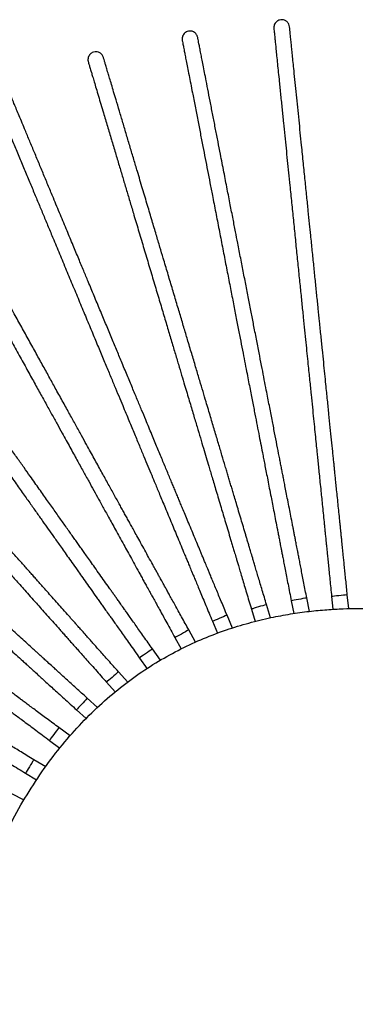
# Model space of a CAD drawing. Header units: millimetres. Extents: x 167 to 2222, y 44 to 1779.
# Tile 4 of 256: x 514 to 684, y 326 to 824. Entities that reach past the tile are written whole.
import ezdxf

# ---------------------------------------------------------------- set-up
doc = ezdxf.new("R2010")
doc.units = ezdxf.units.MM

msp = doc.modelspace()

# ---------------------------------------------------------------- linework, layer by layer
at = {"color": 7, "linetype": 'Continuous', "lineweight": 25}
for p, q in [((651.734, 529.61), (652.982, 523.207)), ((660.918, 524.308), (659.587, 531.14)), ((672.196, 531.831), (672.858, 525.337)), ((680.862, 525.698), (680.155, 532.642)), ((631.528, 525.471), (633.405, 519.184)), ((641.191, 521.069), (639.193, 527.759)), ((611.8, 519.3), (614.336, 513.217)), ((621.902, 515.86), (619.184, 522.378)), ((603.253, 508.694), (599.819, 514.906)), ((592.817, 511.036), (595.96, 505.349)), ((585.454, 499.601), (581.384, 505.339)), ((574.859, 500.711), (578.687, 495.313)), ((568.876, 488.458), (564.143, 493.774)), ((558.168, 488.455), (562.486, 483.605)), ((553.522, 475.666), (548.306, 480.406)), ((542.926, 474.485), (547.828, 470.03)), ((539.666, 461.268), (533.993, 465.478)), ((529.226, 459.054), (534.517, 455.127)), ((527.302, 445.573), (521.252, 449.26)), ((517.089, 442.429), (522.663, 439.032)), ((516.329, 428.864), (510.058, 432.007))]:
    msp.add_line(p, q, dxfattribs=at)
at = {"color": 8, "linetype": 'Continuous', "lineweight": 25, "flags": 128}
for points in [[(659.587, 531.14), (659.543, 531.131), (659.198, 531.064), (658.538, 530.935), (657.623, 530.757), (656.534, 530.545), (655.367, 530.317), (654.226, 530.095), (653.212, 529.898), (652.416, 529.743), (651.909, 529.644), (651.734, 529.61)], [(680.155, 532.642), (680.11, 532.637), (679.761, 532.602), (679.093, 532.534), (678.165, 532.439), (677.061, 532.327), (675.878, 532.206), (674.722, 532.088), (673.694, 531.984), (672.887, 531.901), (672.373, 531.849), (672.196, 531.831)], [(639.193, 527.759), (639.15, 527.747), (638.814, 527.646), (638.17, 527.454), (637.277, 527.187), (636.213, 526.87), (635.074, 526.53), (633.96, 526.197), (632.971, 525.902), (632.194, 525.67), (631.698, 525.522), (631.528, 525.471)], [(619.184, 522.378), (619.143, 522.361), (618.819, 522.226), (618.199, 521.967), (617.338, 521.609), (616.314, 521.182), (615.217, 520.724), (614.144, 520.277), (613.191, 519.88), (612.442, 519.568), (611.964, 519.368), (611.8, 519.3)], [(599.819, 514.906), (599.78, 514.884), (599.472, 514.714), (598.884, 514.389), (598.068, 513.939), (597.097, 513.402), (596.056, 512.826), (595.039, 512.264), (594.135, 511.764), (593.425, 511.372), (592.973, 511.122), (592.817, 511.036)], [(581.384, 505.339), (581.347, 505.313), (581.061, 505.11), (580.513, 504.721), (579.753, 504.182), (578.847, 503.54), (577.878, 502.852), (576.929, 502.179), (576.087, 501.582), (575.426, 501.113), (575.004, 500.813), (574.859, 500.711)], [(564.143, 493.774), (564.109, 493.745), (563.847, 493.511), (563.345, 493.064), (562.649, 492.445), (561.82, 491.707), (560.932, 490.916), (560.064, 490.143), (559.293, 489.456), (558.687, 488.917), (558.3, 488.573), (558.168, 488.455)], [(548.306, 480.406), (548.275, 480.373), (548.039, 480.112), (547.587, 479.615), (546.961, 478.925), (546.214, 478.104), (545.415, 477.224), (544.633, 476.364), (543.939, 475.599), (543.393, 474.999), (543.045, 474.616), (542.926, 474.485)], [(533.993, 465.478), (533.967, 465.442), (533.757, 465.16), (533.357, 464.62), (532.801, 463.872), (532.14, 462.981), (531.431, 462.026), (530.738, 461.092), (530.123, 460.263), (529.64, 459.612), (529.331, 459.196), (529.226, 459.054)], [(521.252, 449.26), (521.229, 449.222), (521.046, 448.922), (520.696, 448.348), (520.211, 447.552), (519.633, 446.605), (519.015, 445.589), (518.41, 444.597), (517.872, 443.715), (517.45, 443.022), (517.181, 442.581), (517.089, 442.429)]]:
    msp.add_lwpolyline(points, dxfattribs=at)
at = {"color": 7, "linetype": 'Continuous', "lineweight": 25}
for points, knots in [([(650.883, 820.021), (650.787, 820.5), (650.602, 821.43), (649.636, 822.669), (648.452, 823.384), (647.135, 823.687), (645.977, 823.574), (644.957, 823.159), (644.175, 822.604), (643.531, 821.85), (643.1, 820.973), (642.887, 820.063), (642.912, 819.49), (642.924, 819.21)], [0, 0, 0, 0, 0.1346837, 0.261324, 0.3677476, 0.4493254, 0.5575256, 0.6252157, 0.6991798, 0.7764191, 0.8537969, 0.9287905, 1, 1, 1, 1]), ([(604.348, 814.675), (604.209, 815.144), (603.939, 816.053), (602.866, 817.199), (601.621, 817.804), (600.282, 817.986), (599.139, 817.768), (598.161, 817.262), (597.433, 816.638), (596.86, 815.829), (596.51, 814.917), (596.381, 813.991), (596.458, 813.422), (596.495, 813.145)], [0, 0, 0, 0, 0.1346841, 0.2613259, 0.3677487, 0.4493258, 0.5575258, 0.6252153, 0.6991799, 0.7764191, 0.8537949, 0.92879, 1, 1, 1, 1]), ([(642.928, 819.172), (642.93, 819.152), (642.935, 819.107), (643.027, 818.203), (643.201, 816.493), (643.43, 814.248), (643.694, 811.649), (643.976, 808.881), (644.323, 805.473), (644.732, 801.456), (645.177, 797.095), (645.711, 791.853), (646.338, 785.692), (647.056, 778.645), (647.76, 771.731), (648.437, 765.092), (649.085, 758.721), (649.722, 752.476), (650.363, 746.179), (651.09, 739.036), (651.905, 731.042), (652.802, 722.236), (653.7, 713.416), (654.591, 704.67), (655.46, 696.134), (656.293, 687.964), (657.076, 680.268), (657.804, 673.121), (658.48, 666.49), (659.107, 660.333), (659.687, 654.637), (660.351, 648.121), (661.063, 641.129), (661.792, 633.97), (662.443, 627.581), (663.038, 621.74), (663.584, 616.38), (664.086, 611.449), (664.497, 607.418), (664.847, 603.98), (665.162, 600.89), (665.511, 597.462), (665.895, 593.692), (666.316, 589.556), (666.737, 585.425), (667.159, 581.286), (667.574, 577.203), (668.017, 572.857), (668.397, 569.125), (668.707, 566.083), (668.944, 563.755), (669.18, 561.441), (669.428, 559.006), (669.692, 556.419), (669.932, 554.055), (670.221, 551.218), (670.554, 547.956), (670.925, 544.314), (671.329, 540.342), (671.756, 536.147), (672.048, 533.283), (672.196, 531.831)], [0, 0, 0, 0, 0.0222623, 0.0480419, 0.0726367, 0.0961059, 0.1110709, 0.125415, 0.139172, 0.1524199, 0.1651472, 0.1773102, 0.1945247, 0.210543, 0.2253601, 0.2389677, 0.2513606, 0.2632178, 0.2751423, 0.2871294, 0.3031964, 0.3193486, 0.3355704, 0.3518405, 0.368191, 0.3846724, 0.4012146, 0.4177103, 0.4341693, 0.450583, 0.4669518, 0.4832599, 0.5111161, 0.5388969, 0.5661129, 0.5924718, 0.6179687, 0.6426327, 0.6664846, 0.6812628, 0.6984079, 0.7179263, 0.7398088, 0.7640323, 0.7905572, 0.8119277, 0.8345741, 0.8585744, 0.8840389, 0.8973651, 0.9111166, 0.925256, 0.9395464, 0.9467353, 0.9540199, 0.9614772, 0.9690417, 0.9766304, 0.9842424, 0.9920064, 1, 1, 1, 1]), ([(680.155, 532.642), (680.026, 533.911), (679.771, 536.414), (679.396, 540.09), (679.038, 543.602), (678.703, 546.893), (678.396, 549.911), (678.119, 552.631), (677.876, 555.018), (677.604, 557.687), (677.341, 560.264), (677.106, 562.572), (676.909, 564.508), (676.713, 566.432), (676.519, 568.34), (676.247, 571.01), (675.902, 574.398), (675.47, 578.634), (675.053, 582.729), (674.662, 586.573), (674.327, 589.855), (674.04, 592.678), (673.784, 595.19), (673.534, 597.638), (673.282, 600.121), (673.023, 602.656), (672.656, 606.258), (672.168, 611.056), (671.534, 617.276), (670.853, 623.966), (670.122, 631.142), (669.425, 637.985), (668.767, 644.445), (668.177, 650.236), (667.532, 656.564), (666.832, 663.44), (666.119, 670.435), (665.409, 677.411), (664.707, 684.303), (663.97, 691.54), (663.206, 699.042), (662.423, 706.728), (661.696, 713.866), (661.01, 720.596), (660.34, 727.178), (659.595, 734.494), (658.775, 742.541), (657.89, 751.232), (657.066, 759.314), (656.323, 766.613), (655.669, 773.035), (655.013, 779.473), (654.364, 785.841), (653.732, 792.046), (653.181, 797.456), (652.71, 802.085), (652.319, 805.92), (651.986, 809.196), (651.681, 812.19), (651.421, 814.735), (651.208, 816.831), (651.047, 818.408), (650.943, 819.435), (650.888, 819.97), (650.886, 819.988), (650.885, 819.996)], [0, 0, 0, 0, 0.0069849, 0.0137778, 0.0204196, 0.0269966, 0.0335587, 0.0400699, 0.0464712, 0.0527261, 0.0647977, 0.0767444, 0.0884998, 0.0999151, 0.110966, 0.121667, 0.1455738, 0.1677312, 0.1919504, 0.2139042, 0.2335867, 0.2492162, 0.2634184, 0.2775845, 0.2918201, 0.3061195, 0.3204789, 0.3514592, 0.3827529, 0.4143653, 0.4462035, 0.4781849, 0.497593, 0.5170216, 0.5365047, 0.555902, 0.5749519, 0.5905605, 0.60592, 0.6210548, 0.6359365, 0.650554, 0.6649533, 0.6757595, 0.6877478, 0.7011821, 0.7160587, 0.7323668, 0.7500903, 0.7626878, 0.7759054, 0.7897399, 0.8041863, 0.8192411, 0.8349282, 0.8471312, 0.8596703, 0.8725295, 0.8857716, 0.9040786, 0.9230399, 0.9425606, 0.9626742, 0.983406, 1, 1, 1, 1]), ([(596.503, 813.108), (596.506, 813.087), (596.515, 813.044), (596.689, 812.152), (597.018, 810.464), (597.449, 808.249), (597.949, 805.685), (598.481, 802.954), (599.136, 799.591), (599.908, 795.629), (600.746, 791.326), (601.754, 786.154), (602.938, 780.075), (604.293, 773.122), (605.621, 766.301), (606.898, 759.75), (608.122, 753.465), (609.323, 747.304), (610.533, 741.09), (611.906, 734.043), (613.442, 726.157), (615.135, 717.468), (616.831, 708.765), (618.512, 700.137), (620.152, 691.715), (621.723, 683.654), (623.202, 676.062), (624.576, 669.01), (625.851, 662.467), (627.034, 656.393), (628.129, 650.773), (629.381, 644.344), (630.725, 637.446), (632.101, 630.383), (633.329, 624.079), (634.452, 618.316), (635.482, 613.028), (636.43, 608.163), (637.205, 604.186), (637.866, 600.794), (638.46, 597.745), (639.119, 594.363), (639.843, 590.643), (640.639, 586.562), (641.432, 582.487), (642.228, 578.403), (643.013, 574.375), (643.848, 570.087), (644.566, 566.405), (645.15, 563.403), (645.598, 561.107), (646.043, 558.824), (646.511, 556.422), (647.008, 553.869), (647.462, 551.536), (648.008, 548.738), (648.635, 545.519), (649.335, 541.926), (650.098, 538.007), (650.905, 533.868), (651.455, 531.043), (651.734, 529.61)], [0, 0, 0, 0, 0.0222623, 0.0480419, 0.0726367, 0.0961059, 0.1110709, 0.125415, 0.1391719, 0.1524199, 0.1651473, 0.1773102, 0.1945247, 0.210543, 0.2253601, 0.2389677, 0.2513606, 0.2632178, 0.2751423, 0.2871293, 0.3031964, 0.3193486, 0.3355704, 0.3518405, 0.368191, 0.3846724, 0.4012146, 0.4177103, 0.4341693, 0.450583, 0.4669518, 0.4832599, 0.5111161, 0.5388969, 0.5661129, 0.5924718, 0.6179687, 0.6426327, 0.6664846, 0.6812628, 0.6984079, 0.7179263, 0.7398088, 0.7640323, 0.7905572, 0.8119277, 0.8345741, 0.8585743, 0.8840389, 0.8973651, 0.9111166, 0.925256, 0.9395464, 0.9467353, 0.9540199, 0.9614771, 0.9690417, 0.9766304, 0.9842424, 0.9920064, 1, 1, 1, 1]), ([(659.587, 531.14), (659.343, 532.392), (658.862, 534.861), (658.155, 538.488), (657.48, 541.953), (656.847, 545.2), (656.267, 548.178), (655.744, 550.862), (655.285, 553.217), (654.772, 555.85), (654.277, 558.392), (653.833, 560.669), (653.461, 562.58), (653.091, 564.478), (652.725, 566.361), (652.212, 568.995), (651.56, 572.338), (650.746, 576.517), (649.959, 580.557), (649.22, 584.349), (648.589, 587.587), (648.047, 590.373), (647.564, 592.851), (647.093, 595.267), (646.616, 597.716), (646.129, 600.218), (645.436, 603.771), (644.514, 608.505), (643.319, 614.641), (642.033, 621.242), (640.653, 628.323), (639.338, 635.074), (638.096, 641.448), (636.983, 647.161), (635.767, 653.405), (634.445, 660.188), (633.1, 667.09), (631.759, 673.973), (630.435, 680.772), (629.044, 687.912), (627.602, 695.314), (626.124, 702.897), (624.752, 709.94), (623.459, 716.58), (622.193, 723.074), (620.787, 730.292), (619.24, 738.231), (617.57, 746.807), (616.016, 754.78), (614.613, 761.981), (613.379, 768.318), (612.142, 774.669), (610.918, 780.952), (609.725, 787.074), (608.685, 792.411), (607.795, 796.979), (607.058, 800.762), (606.428, 803.995), (605.853, 806.949), (605.364, 809.46), (604.961, 811.527), (604.658, 813.084), (604.46, 814.097), (604.357, 814.624), (604.354, 814.642), (604.352, 814.65)], [0, 0, 0, 0, 0.0069849, 0.0137778, 0.0204196, 0.0269966, 0.0335587, 0.0400699, 0.0464712, 0.0527261, 0.0647976, 0.0767444, 0.0884998, 0.0999151, 0.110966, 0.121667, 0.1455738, 0.1677312, 0.1919504, 0.2139042, 0.2335867, 0.2492162, 0.2634184, 0.2775845, 0.2918201, 0.3061195, 0.3204788, 0.3514592, 0.3827529, 0.4143652, 0.4462035, 0.4781848, 0.497593, 0.5170216, 0.5365048, 0.555902, 0.5749519, 0.5905605, 0.6059199, 0.6210548, 0.6359365, 0.6505539, 0.6649533, 0.6757595, 0.6877477, 0.7011821, 0.7160587, 0.7323668, 0.7500903, 0.7626878, 0.7759054, 0.7897399, 0.8041863, 0.8192411, 0.8349282, 0.8471312, 0.8596703, 0.8725295, 0.8857716, 0.9040786, 0.9230399, 0.9425606, 0.9626742, 0.983406, 1, 1, 1, 1]), ([(556.552, 804.552), (556.368, 805.005), (556.012, 805.883), (554.831, 806.919), (553.534, 807.4), (552.183, 807.45), (551.067, 807.122), (550.143, 806.523), (549.479, 805.831), (548.988, 804.97), (548.729, 804.028), (548.691, 803.094), (548.822, 802.535), (548.887, 802.263)], [0, 0, 0, 0, 0.1346835, 0.2613249, 0.3677487, 0.449326, 0.5575253, 0.6252159, 0.6991798, 0.776419, 0.8537961, 0.9287901, 1, 1, 1, 1]), ([(548.898, 802.227), (548.904, 802.207), (548.916, 802.164), (549.176, 801.293), (549.668, 799.646), (550.314, 797.483), (551.061, 794.981), (551.857, 792.314), (552.837, 789.032), (553.992, 785.164), (555.246, 780.963), (556.754, 775.914), (558.526, 769.979), (560.552, 763.192), (562.54, 756.533), (564.449, 750.138), (566.281, 744.003), (568.077, 737.988), (569.888, 731.922), (571.942, 725.043), (574.241, 717.343), (576.773, 708.861), (579.31, 700.366), (581.825, 691.942), (584.279, 683.721), (586.629, 675.852), (588.842, 668.44), (590.897, 661.556), (592.804, 655.169), (594.575, 649.239), (596.213, 643.752), (598.087, 637.476), (600.097, 630.742), (602.156, 623.847), (603.993, 617.693), (605.673, 612.068), (607.214, 606.905), (608.632, 602.156), (609.791, 598.273), (610.78, 594.962), (611.669, 591.985), (612.654, 588.684), (613.738, 585.053), (614.928, 581.069), (616.116, 577.09), (617.306, 573.104), (618.48, 569.171), (619.73, 564.986), (620.803, 561.391), (621.678, 558.461), (622.347, 556.219), (623.013, 553.99), (623.713, 551.645), (624.457, 549.153), (625.137, 546.876), (625.952, 544.144), (626.891, 541.002), (627.938, 537.494), (629.08, 533.668), (630.287, 529.627), (631.11, 526.87), (631.528, 525.471)], [0, 0, 0, 0, 0.0222623, 0.0480419, 0.0726367, 0.0961059, 0.1110709, 0.125415, 0.1391719, 0.1524199, 0.1651472, 0.1773102, 0.1945247, 0.210543, 0.2253602, 0.2389676, 0.2513606, 0.2632178, 0.2751423, 0.2871293, 0.3031964, 0.3193486, 0.3355704, 0.3518405, 0.368191, 0.3846724, 0.4012147, 0.4177103, 0.4341694, 0.450583, 0.4669518, 0.4832599, 0.5111161, 0.5388969, 0.5661129, 0.5924718, 0.6179687, 0.6426327, 0.6664846, 0.6812628, 0.6984079, 0.7179263, 0.7398088, 0.7640323, 0.7905572, 0.8119277, 0.8345741, 0.8585743, 0.8840389, 0.8973651, 0.9111166, 0.925256, 0.9395465, 0.9467353, 0.9540199, 0.9614772, 0.9690417, 0.9766304, 0.9842424, 0.9920064, 1, 1, 1, 1]), ([(639.193, 527.759), (638.828, 528.982), (638.109, 531.392), (637.051, 534.933), (636.041, 538.316), (635.095, 541.485), (634.227, 544.393), (633.445, 547.012), (632.758, 549.312), (631.991, 551.882), (631.25, 554.364), (630.586, 556.587), (630.03, 558.452), (629.476, 560.305), (628.927, 562.143), (628.16, 564.714), (627.185, 567.978), (625.967, 572.058), (624.79, 576.002), (623.684, 579.704), (622.741, 582.865), (621.929, 585.584), (621.206, 588.003), (620.502, 590.362), (619.788, 592.753), (619.059, 595.195), (618.024, 598.663), (616.644, 603.285), (614.855, 609.275), (612.931, 615.719), (610.868, 622.631), (608.9, 629.222), (607.042, 635.444), (605.377, 641.021), (603.557, 647.117), (601.58, 653.739), (599.568, 660.477), (597.562, 667.196), (595.58, 673.833), (593.499, 680.804), (591.342, 688.03), (589.132, 695.432), (587.079, 702.308), (585.144, 708.79), (583.251, 715.129), (581.147, 722.176), (578.833, 729.926), (576.334, 738.298), (574.01, 746.081), (571.911, 753.111), (570.064, 759.297), (568.213, 765.497), (566.381, 771.631), (564.597, 777.608), (563.041, 782.818), (561.71, 787.276), (560.607, 790.97), (559.665, 794.126), (558.804, 797.009), (558.072, 799.461), (557.47, 801.479), (557.016, 802.998), (556.721, 803.988), (556.567, 804.502), (556.562, 804.52), (556.56, 804.528)], [0, 0, 0, 0, 0.0069849, 0.0137778, 0.0204196, 0.0269967, 0.0335588, 0.0400699, 0.0464712, 0.0527261, 0.0647977, 0.0767444, 0.0884998, 0.0999151, 0.1109661, 0.121667, 0.1455738, 0.1677312, 0.1919504, 0.2139042, 0.2335867, 0.2492162, 0.2634184, 0.2775845, 0.2918201, 0.3061195, 0.3204789, 0.3514592, 0.3827529, 0.4143653, 0.4462035, 0.4781848, 0.497593, 0.5170216, 0.5365048, 0.555902, 0.5749519, 0.5905606, 0.60592, 0.6210548, 0.6359365, 0.6505539, 0.6649533, 0.6757595, 0.6877478, 0.7011821, 0.7160587, 0.7323669, 0.7500903, 0.7626877, 0.7759054, 0.7897399, 0.8041863, 0.8192411, 0.8349282, 0.8471313, 0.8596703, 0.8725295, 0.8857716, 0.9040786, 0.9230399, 0.9425606, 0.9626742, 0.983406, 1, 1, 1, 1]), ([(619.184, 522.378), (618.694, 523.556), (617.726, 525.878), (616.304, 529.289), (614.945, 532.547), (613.673, 535.6), (612.505, 538.401), (611.453, 540.924), (610.53, 543.139), (609.498, 545.615), (608.501, 548.006), (607.608, 550.147), (606.86, 551.943), (606.115, 553.729), (605.377, 555.499), (604.345, 557.976), (603.034, 561.119), (601.396, 565.05), (599.812, 568.849), (598.326, 572.415), (597.056, 575.46), (595.964, 578.079), (594.993, 580.41), (594.046, 582.681), (593.086, 584.984), (592.105, 587.337), (590.712, 590.678), (588.856, 595.129), (586.451, 600.9), (583.863, 607.107), (581.087, 613.766), (578.441, 620.115), (575.942, 626.108), (573.703, 631.48), (571.255, 637.352), (568.596, 643.731), (565.89, 650.221), (563.192, 656.693), (560.527, 663.087), (557.727, 669.801), (554.826, 676.762), (551.853, 683.893), (549.092, 690.515), (546.489, 696.76), (543.944, 702.866), (541.114, 709.654), (538.002, 717.119), (534.64, 725.183), (531.514, 732.681), (528.691, 739.453), (526.207, 745.412), (523.718, 751.384), (521.255, 757.292), (518.855, 763.05), (516.762, 768.068), (514.972, 772.363), (513.489, 775.921), (512.221, 778.961), (511.064, 781.739), (510.079, 784.1), (509.269, 786.044), (508.659, 787.508), (508.261, 788.461), (508.055, 788.957), (508.048, 788.973), (508.045, 788.981)], [0, 0, 0, 0, 0.0069849, 0.0137778, 0.0204197, 0.0269967, 0.0335588, 0.0400699, 0.0464712, 0.0527261, 0.0647977, 0.0767444, 0.0884998, 0.0999151, 0.1109661, 0.121667, 0.1455738, 0.1677312, 0.1919504, 0.2139042, 0.2335867, 0.2492162, 0.2634184, 0.2775845, 0.2918201, 0.3061195, 0.3204789, 0.3514592, 0.3827529, 0.4143653, 0.4462035, 0.4781849, 0.497593, 0.5170216, 0.5365048, 0.555902, 0.5749519, 0.5905605, 0.60592, 0.6210548, 0.6359365, 0.650554, 0.6649533, 0.6757595, 0.6877478, 0.7011821, 0.7160587, 0.7323668, 0.7500903, 0.7626878, 0.7759054, 0.7897399, 0.8041863, 0.8192411, 0.8349282, 0.8471313, 0.8596703, 0.8725295, 0.8857716, 0.9040786, 0.9230399, 0.9425606, 0.9626742, 0.983406, 1, 1, 1, 1]), ([(500.665, 785.891), (500.673, 785.872), (500.69, 785.83), (501.04, 784.992), (501.702, 783.405), (502.57, 781.322), (503.575, 778.911), (504.646, 776.342), (505.964, 773.181), (507.517, 769.454), (509.204, 765.408), (511.232, 760.544), (513.615, 754.828), (516.34, 748.29), (519.014, 741.876), (521.582, 735.716), (524.046, 729.805), (526.461, 724.011), (528.897, 718.169), (531.66, 711.542), (534.751, 704.125), (538.158, 695.955), (541.569, 687.771), (544.951, 679.657), (548.253, 671.738), (551.413, 664.158), (554.389, 657.018), (557.154, 650.387), (559.719, 644.234), (562.1, 638.522), (564.303, 633.237), (566.823, 627.192), (569.527, 620.705), (572.296, 614.063), (574.767, 608.135), (577.026, 602.717), (579.099, 597.743), (581.006, 593.169), (582.566, 589.429), (583.895, 586.239), (585.091, 583.372), (586.416, 580.191), (587.874, 576.694), (589.474, 572.856), (591.072, 569.024), (592.673, 565.184), (594.252, 561.396), (595.933, 557.364), (597.376, 553.901), (598.553, 551.078), (599.453, 548.919), (600.348, 546.772), (601.29, 544.513), (602.29, 542.113), (603.205, 539.919), (604.302, 537.287), (605.564, 534.261), (606.972, 530.882), (608.509, 527.196), (610.131, 523.304), (611.239, 520.648), (611.8, 519.3)], [0, 0, 0, 0, 0.0222623, 0.0480419, 0.0726367, 0.0961059, 0.1110709, 0.125415, 0.1391719, 0.1524199, 0.1651473, 0.1773102, 0.1945247, 0.210543, 0.2253601, 0.2389676, 0.2513606, 0.2632178, 0.2751423, 0.2871293, 0.3031964, 0.3193486, 0.3355704, 0.3518405, 0.368191, 0.3846724, 0.4012147, 0.4177103, 0.4341694, 0.450583, 0.4669518, 0.4832599, 0.5111161, 0.5388969, 0.5661129, 0.5924718, 0.6179687, 0.6426327, 0.6664846, 0.6812628, 0.6984079, 0.7179263, 0.7398088, 0.7640323, 0.7905572, 0.8119277, 0.8345741, 0.8585744, 0.8840389, 0.8973651, 0.9111166, 0.925256, 0.9395464, 0.9467353, 0.9540199, 0.9614772, 0.9690417, 0.9766304, 0.9842424, 0.9920064, 1, 1, 1, 1]), ([(599.819, 514.906), (599.202, 516.022), (597.984, 518.224), (596.197, 521.458), (594.489, 524.548), (592.889, 527.443), (591.421, 530.098), (590.098, 532.491), (588.937, 534.591), (587.64, 536.939), (586.387, 539.206), (585.264, 541.236), (584.323, 542.94), (583.387, 544.632), (582.459, 546.311), (581.161, 548.659), (579.513, 551.64), (577.453, 555.367), (575.462, 558.969), (573.593, 562.35), (571.997, 565.238), (570.624, 567.721), (569.403, 569.931), (568.212, 572.085), (567.005, 574.269), (565.772, 576.499), (564.021, 579.667), (561.688, 583.888), (558.663, 589.36), (555.41, 595.246), (551.92, 601.559), (548.592, 607.579), (545.451, 613.262), (542.635, 618.356), (539.558, 623.923), (536.214, 629.972), (532.813, 636.126), (529.42, 642.263), (526.069, 648.325), (522.55, 654.692), (518.902, 661.292), (515.164, 668.053), (511.693, 674.333), (508.42, 680.254), (505.22, 686.043), (501.662, 692.48), (497.749, 699.559), (493.522, 707.205), (489.593, 714.314), (486.043, 720.735), (482.92, 726.385), (479.79, 732.048), (476.693, 737.65), (473.676, 743.109), (471.045, 747.868), (468.794, 751.94), (466.929, 755.314), (465.336, 758.196), (463.88, 760.83), (462.642, 763.069), (461.623, 764.913), (460.856, 766.3), (460.357, 767.204), (460.097, 767.674), (460.088, 767.69), (460.084, 767.697)], [0, 0, 0, 0, 0.0069849, 0.0137778, 0.0204196, 0.0269967, 0.0335587, 0.0400699, 0.0464712, 0.0527261, 0.0647977, 0.0767444, 0.0884998, 0.0999151, 0.1109661, 0.121667, 0.1455738, 0.1677312, 0.1919504, 0.2139042, 0.2335867, 0.2492162, 0.2634184, 0.2775845, 0.2918201, 0.3061195, 0.3204789, 0.3514592, 0.3827529, 0.4143653, 0.4462035, 0.4781848, 0.497593, 0.5170216, 0.5365048, 0.555902, 0.5749519, 0.5905606, 0.6059199, 0.6210548, 0.6359365, 0.650554, 0.6649533, 0.6757595, 0.6877478, 0.7011821, 0.7160587, 0.7323668, 0.7500903, 0.7626878, 0.7759054, 0.7897399, 0.8041863, 0.8192411, 0.8349282, 0.8471313, 0.8596703, 0.8725295, 0.8857716, 0.9040786, 0.9230399, 0.9425606, 0.9626742, 0.983406, 1, 1, 1, 1]), ([(453.089, 763.816), (453.099, 763.797), (453.121, 763.758), (453.56, 762.963), (454.392, 761.459), (455.484, 759.483), (456.747, 757.197), (458.094, 754.762), (459.751, 751.764), (461.704, 748.231), (463.825, 744.394), (466.374, 739.782), (469.37, 734.362), (472.797, 728.163), (476.159, 722.081), (479.387, 716.24), (482.485, 710.636), (485.522, 705.142), (488.584, 699.602), (492.058, 693.318), (495.945, 686.286), (500.227, 678.539), (504.516, 670.779), (508.769, 663.086), (512.92, 655.576), (516.893, 648.389), (520.635, 641.619), (524.111, 635.332), (527.335, 629.498), (530.329, 624.082), (533.099, 619.07), (536.268, 613.338), (539.668, 607.188), (543.149, 600.89), (546.256, 595.269), (549.096, 590.131), (551.703, 585.415), (554.1, 581.078), (556.061, 577.531), (557.732, 574.507), (559.235, 571.788), (560.902, 568.772), (562.735, 565.456), (564.747, 561.817), (566.755, 558.184), (568.768, 554.542), (570.754, 550.951), (572.867, 547.127), (574.682, 543.844), (576.161, 541.168), (577.293, 539.12), (578.418, 537.085), (579.602, 534.943), (580.86, 532.667), (582.01, 530.586), (583.389, 528.091), (584.976, 525.221), (586.747, 522.017), (588.679, 518.523), (590.719, 514.832), (592.111, 512.314), (592.817, 511.036)], [0, 0, 0, 0, 0.0222623, 0.0480419, 0.0726367, 0.0961059, 0.1110709, 0.125415, 0.1391719, 0.1524199, 0.1651472, 0.1773102, 0.1945247, 0.210543, 0.2253602, 0.2389677, 0.2513606, 0.2632178, 0.2751423, 0.2871294, 0.3031964, 0.3193486, 0.3355704, 0.3518405, 0.368191, 0.3846724, 0.4012147, 0.4177103, 0.4341694, 0.450583, 0.4669518, 0.4832599, 0.5111161, 0.5388969, 0.5661129, 0.5924718, 0.6179687, 0.6426327, 0.6664846, 0.6812628, 0.6984079, 0.7179263, 0.7398088, 0.7640323, 0.7905572, 0.8119277, 0.8345741, 0.8585744, 0.8840389, 0.8973651, 0.9111166, 0.925256, 0.9395465, 0.9467353, 0.9540199, 0.9614772, 0.9690417, 0.9766304, 0.9842424, 0.9920064, 1, 1, 1, 1]), ([(581.384, 505.339), (580.646, 506.379), (579.19, 508.431), (577.052, 511.446), (575.01, 514.325), (573.096, 517.023), (571.341, 519.498), (569.759, 521.728), (568.371, 523.685), (566.819, 525.873), (565.32, 527.986), (563.978, 529.878), (562.852, 531.465), (561.733, 533.043), (560.624, 534.607), (559.071, 536.796), (557.101, 539.574), (554.637, 543.047), (552.256, 546.404), (550.021, 549.555), (548.112, 552.246), (546.47, 554.561), (545.009, 556.62), (543.586, 558.628), (542.142, 560.663), (540.667, 562.742), (538.573, 565.694), (535.783, 569.628), (532.166, 574.728), (528.275, 580.213), (524.102, 586.096), (520.122, 591.707), (516.365, 597.003), (512.998, 601.75), (509.318, 606.939), (505.319, 612.576), (501.251, 618.311), (497.194, 624.031), (493.187, 629.681), (488.978, 635.614), (484.615, 641.765), (480.146, 648.067), (475.994, 653.919), (472.08, 659.437), (468.253, 664.833), (463.998, 670.831), (459.319, 677.429), (454.264, 684.555), (449.565, 691.18), (445.32, 697.165), (441.585, 702.43), (437.841, 707.708), (434.138, 712.929), (430.529, 718.016), (427.384, 722.451), (424.692, 726.247), (422.461, 729.391), (420.556, 732.077), (418.815, 734.532), (417.335, 736.619), (416.116, 738.337), (415.199, 739.63), (414.601, 740.472), (414.291, 740.91), (414.28, 740.925), (414.276, 740.931)], [0, 0, 0, 0, 0.0069849, 0.0137778, 0.0204197, 0.0269966, 0.0335587, 0.0400699, 0.0464712, 0.0527261, 0.0647976, 0.0767444, 0.0884998, 0.0999151, 0.1109661, 0.121667, 0.1455738, 0.1677312, 0.1919504, 0.2139042, 0.2335867, 0.2492162, 0.2634184, 0.2775845, 0.2918201, 0.3061195, 0.3204789, 0.3514592, 0.3827529, 0.4143653, 0.4462035, 0.4781848, 0.497593, 0.5170216, 0.5365048, 0.555902, 0.5749519, 0.5905605, 0.6059199, 0.6210548, 0.6359365, 0.6505539, 0.6649533, 0.6757595, 0.6877478, 0.7011821, 0.7160587, 0.7323668, 0.7500903, 0.7626878, 0.7759054, 0.7897399, 0.8041863, 0.8192411, 0.8349282, 0.8471312, 0.8596703, 0.8725295, 0.8857716, 0.9040786, 0.9230399, 0.9425606, 0.9626742, 0.983406, 1, 1, 1, 1]), ([(407.758, 736.292), (407.77, 736.276), (407.796, 736.239), (408.321, 735.498), (409.316, 734.096), (410.622, 732.255), (412.133, 730.125), (413.743, 727.855), (415.725, 725.061), (418.06, 721.768), (420.596, 718.192), (423.645, 713.894), (427.228, 708.843), (431.326, 703.065), (435.347, 697.397), (439.208, 691.954), (442.913, 686.731), (446.544, 681.611), (450.207, 676.448), (454.36, 670.591), (459.009, 664.038), (464.13, 656.817), (469.26, 649.586), (474.346, 642.416), (479.31, 635.417), (484.061, 628.719), (488.536, 622.41), (492.693, 616.55), (496.549, 611.113), (500.129, 606.065), (503.442, 601.395), (507.231, 596.053), (511.297, 590.321), (515.46, 584.451), (519.176, 579.213), (522.573, 574.424), (525.69, 570.03), (528.557, 565.987), (530.902, 562.682), (532.901, 559.863), (534.698, 557.33), (536.692, 554.519), (538.884, 551.429), (541.289, 548.037), (543.692, 544.651), (546.099, 541.257), (548.473, 537.91), (551, 534.347), (553.171, 531.287), (554.94, 528.793), (556.293, 526.884), (557.639, 524.987), (559.055, 522.991), (560.56, 520.87), (561.935, 518.931), (563.584, 516.606), (565.481, 513.931), (567.599, 510.945), (569.909, 507.688), (572.349, 504.249), (574.014, 501.901), (574.859, 500.711)], [0, 0, 0, 0, 0.0222623, 0.0480419, 0.0726367, 0.0961059, 0.1110709, 0.125415, 0.1391719, 0.1524199, 0.1651472, 0.1773102, 0.1945247, 0.2105429, 0.2253601, 0.2389676, 0.2513606, 0.2632178, 0.2751423, 0.2871294, 0.3031964, 0.3193486, 0.3355704, 0.3518405, 0.368191, 0.3846724, 0.4012147, 0.4177103, 0.4341694, 0.450583, 0.4669518, 0.4832599, 0.5111161, 0.5388969, 0.5661129, 0.5924718, 0.6179687, 0.6426327, 0.6664846, 0.6812628, 0.6984079, 0.7179263, 0.7398088, 0.7640323, 0.7905572, 0.8119278, 0.8345741, 0.8585744, 0.8840389, 0.8973651, 0.9111166, 0.9252561, 0.9395465, 0.9467353, 0.9540199, 0.9614772, 0.9690417, 0.9766304, 0.9842424, 0.9920064, 1, 1, 1, 1]), ([(564.143, 493.774), (563.295, 494.727), (561.622, 496.606), (559.164, 499.366), (556.817, 502.003), (554.618, 504.474), (552.6, 506.74), (550.782, 508.782), (549.187, 510.574), (547.403, 512.577), (545.681, 514.512), (544.138, 516.245), (542.844, 517.698), (541.558, 519.143), (540.282, 520.576), (538.498, 522.58), (536.233, 525.123), (533.402, 528.304), (530.665, 531.378), (528.096, 534.264), (525.903, 536.728), (524.016, 538.847), (522.337, 540.733), (520.7, 542.571), (519.041, 544.435), (517.346, 546.339), (514.939, 549.042), (511.732, 552.644), (507.575, 557.314), (503.103, 562.337), (498.307, 567.725), (493.733, 572.862), (489.415, 577.712), (485.545, 582.059), (481.315, 586.81), (476.72, 591.972), (472.044, 597.224), (467.381, 602.462), (462.775, 607.635), (457.938, 613.068), (452.924, 618.701), (447.787, 624.471), (443.015, 629.83), (438.517, 634.883), (434.118, 639.824), (429.228, 645.317), (423.85, 651.358), (418.04, 657.883), (412.639, 663.95), (407.76, 669.43), (403.468, 674.252), (399.165, 679.085), (394.909, 683.866), (390.761, 688.524), (387.146, 692.586), (384.052, 696.061), (381.488, 698.94), (379.298, 701.4), (377.297, 703.648), (375.596, 705.559), (374.196, 707.132), (373.141, 708.316), (372.455, 709.087), (372.098, 709.488), (372.086, 709.502), (372.08, 709.508)], [0, 0, 0, 0, 0.0069849, 0.0137778, 0.0204197, 0.0269967, 0.0335587, 0.0400699, 0.0464712, 0.0527261, 0.0647977, 0.0767444, 0.0884998, 0.0999151, 0.1109661, 0.121667, 0.1455738, 0.1677312, 0.1919504, 0.2139042, 0.2335867, 0.2492162, 0.2634184, 0.2775845, 0.2918201, 0.3061195, 0.3204789, 0.3514592, 0.3827529, 0.4143653, 0.4462035, 0.4781849, 0.497593, 0.5170216, 0.5365048, 0.555902, 0.5749519, 0.5905605, 0.60592, 0.6210548, 0.6359365, 0.6505539, 0.6649533, 0.6757596, 0.6877478, 0.7011821, 0.7160587, 0.7323668, 0.7500903, 0.7626878, 0.7759054, 0.7897399, 0.8041863, 0.8192411, 0.8349282, 0.8471313, 0.8596703, 0.8725295, 0.8857716, 0.9040786, 0.9230399, 0.9425606, 0.9626742, 0.983406, 1, 1, 1, 1]), ([(366.114, 704.179), (366.127, 704.163), (366.157, 704.13), (366.761, 703.451), (367.904, 702.167), (369.405, 700.481), (371.142, 698.531), (372.992, 696.452), (375.27, 693.894), (377.954, 690.878), (380.869, 687.604), (384.373, 683.668), (388.491, 679.043), (393.202, 673.752), (397.822, 668.562), (402.26, 663.577), (406.518, 658.795), (410.692, 654.106), (414.901, 649.378), (419.675, 644.016), (425.018, 638.015), (430.904, 631.403), (436.8, 624.781), (442.645, 618.215), (448.35, 611.807), (453.811, 605.673), (458.955, 599.895), (463.732, 594.53), (468.164, 589.551), (472.279, 584.929), (476.086, 580.652), (480.442, 575.76), (485.115, 570.511), (489.899, 565.137), (494.17, 560.34), (498.074, 555.955), (501.656, 551.931), (504.952, 548.229), (507.647, 545.202), (509.944, 542.622), (512.01, 540.301), (514.301, 537.728), (516.821, 534.898), (519.585, 531.792), (522.346, 528.691), (525.113, 525.584), (527.842, 522.518), (530.746, 519.256), (533.241, 516.453), (535.274, 514.17), (536.83, 512.422), (538.377, 510.685), (540.004, 508.857), (541.733, 506.915), (543.314, 505.139), (545.209, 503.01), (547.39, 500.561), (549.824, 497.827), (552.479, 494.844), (555.283, 491.695), (557.197, 489.545), (558.168, 488.455)], [0, 0, 0, 0, 0.0222623, 0.0480419, 0.0726367, 0.0961059, 0.1110709, 0.125415, 0.1391719, 0.1524199, 0.1651472, 0.1773102, 0.1945247, 0.210543, 0.2253601, 0.2389676, 0.2513606, 0.2632178, 0.2751423, 0.2871294, 0.3031964, 0.3193486, 0.3355704, 0.3518405, 0.368191, 0.3846724, 0.4012147, 0.4177103, 0.4341694, 0.450583, 0.4669518, 0.4832599, 0.5111161, 0.5388969, 0.5661129, 0.5924718, 0.6179687, 0.6426327, 0.6664846, 0.6812628, 0.6984079, 0.7179263, 0.7398088, 0.7640323, 0.7905572, 0.8119278, 0.8345741, 0.8585744, 0.8840389, 0.8973651, 0.9111166, 0.9252561, 0.9395465, 0.9467353, 0.9540199, 0.9614772, 0.9690417, 0.9766305, 0.9842424, 0.9920064, 1, 1, 1, 1]), ([(548.306, 480.406), (547.361, 481.263), (545.499, 482.955), (542.764, 485.44), (540.152, 487.814), (537.703, 490.039), (535.458, 492.079), (533.434, 493.917), (531.658, 495.531), (529.673, 497.335), (527.756, 499.077), (526.039, 500.637), (524.598, 501.946), (523.167, 503.246), (521.747, 504.536), (519.761, 506.34), (517.24, 508.631), (514.089, 511.494), (511.042, 514.262), (508.183, 516.86), (505.741, 519.078), (503.641, 520.987), (501.772, 522.685), (499.951, 524.34), (498.104, 526.018), (496.217, 527.732), (493.538, 530.166), (489.969, 533.409), (485.341, 537.613), (480.364, 542.136), (475.025, 546.986), (469.934, 551.612), (465.128, 555.979), (460.82, 559.892), (456.112, 564.17), (450.997, 568.818), (445.793, 573.546), (440.603, 578.262), (435.476, 582.92), (430.092, 587.812), (424.511, 592.883), (418.793, 598.078), (413.482, 602.903), (408.475, 607.452), (403.578, 611.901), (398.136, 616.846), (392.149, 622.286), (385.683, 628.161), (379.671, 633.623), (374.241, 638.557), (369.462, 642.898), (364.673, 647.25), (359.936, 651.554), (355.319, 655.748), (351.295, 659.405), (347.851, 662.534), (344.998, 665.126), (342.56, 667.341), (340.333, 669.364), (338.439, 671.085), (336.88, 672.501), (335.707, 673.568), (334.943, 674.262), (334.545, 674.623), (334.532, 674.635), (334.526, 674.641)], [0, 0, 0, 0, 0.0069849, 0.0137778, 0.0204196, 0.0269966, 0.0335588, 0.0400699, 0.0464712, 0.0527261, 0.0647976, 0.0767444, 0.0884998, 0.0999151, 0.110966, 0.121667, 0.1455738, 0.1677312, 0.1919504, 0.2139042, 0.2335867, 0.2492162, 0.2634184, 0.2775845, 0.2918201, 0.3061195, 0.3204788, 0.3514592, 0.3827529, 0.4143653, 0.4462035, 0.4781849, 0.497593, 0.5170216, 0.5365048, 0.555902, 0.5749519, 0.5905606, 0.6059199, 0.6210548, 0.6359365, 0.650554, 0.6649533, 0.6757595, 0.6877478, 0.7011821, 0.7160586, 0.7323668, 0.7500903, 0.7626877, 0.7759054, 0.7897399, 0.8041863, 0.8192411, 0.8349282, 0.8471313, 0.8596703, 0.8725295, 0.8857716, 0.9040786, 0.9230399, 0.9425606, 0.9626742, 0.983406, 1, 1, 1, 1]), ([(329.156, 668.711), (329.171, 668.697), (329.204, 668.667), (329.877, 668.056), (331.149, 666.9), (332.819, 665.382), (334.753, 663.626), (336.812, 661.755), (339.348, 659.451), (342.335, 656.736), (345.58, 653.788), (349.48, 650.245), (354.064, 646.08), (359.307, 641.317), (364.45, 636.644), (369.389, 632.156), (374.129, 627.85), (378.775, 623.628), (383.46, 619.372), (388.774, 614.544), (394.721, 609.14), (401.272, 603.187), (407.834, 597.226), (414.341, 591.314), (420.691, 585.544), (426.769, 580.022), (432.495, 574.82), (437.812, 569.989), (442.745, 565.506), (447.326, 561.345), (451.563, 557.494), (456.411, 553.09), (461.612, 548.364), (466.938, 543.525), (471.692, 539.206), (476.037, 535.258), (480.025, 531.635), (483.693, 528.302), (486.692, 525.577), (489.25, 523.253), (491.549, 521.164), (494.099, 518.847), (496.904, 516.299), (499.981, 513.503), (503.054, 510.711), (506.133, 507.913), (509.171, 505.154), (512.404, 502.216), (515.181, 499.693), (517.444, 497.637), (519.175, 496.064), (520.897, 494.499), (522.708, 492.854), (524.633, 491.105), (526.392, 489.507), (528.502, 487.589), (530.929, 485.384), (533.639, 482.922), (536.594, 480.237), (539.715, 477.402), (541.845, 475.466), (542.926, 474.485)], [0, 0, 0, 0, 0.0222623, 0.0480419, 0.0726367, 0.0961059, 0.1110709, 0.125415, 0.1391719, 0.1524199, 0.1651472, 0.1773102, 0.1945247, 0.210543, 0.2253601, 0.2389676, 0.2513606, 0.2632178, 0.2751423, 0.2871293, 0.3031964, 0.3193486, 0.3355704, 0.3518405, 0.368191, 0.3846724, 0.4012147, 0.4177103, 0.4341694, 0.450583, 0.4669518, 0.4832599, 0.5111161, 0.5388969, 0.5661129, 0.5924718, 0.6179687, 0.6426327, 0.6664846, 0.6812628, 0.6984079, 0.7179263, 0.7398088, 0.7640323, 0.7905572, 0.8119278, 0.8345741, 0.8585744, 0.8840389, 0.8973651, 0.9111166, 0.925256, 0.9395464, 0.9467353, 0.9540199, 0.9614772, 0.9690417, 0.9766304, 0.9842424, 0.9920064, 1, 1, 1, 1]), ([(533.993, 465.478), (532.969, 466.238), (530.949, 467.737), (527.981, 469.94), (525.146, 472.043), (522.49, 474.015), (520.054, 475.823), (517.858, 477.452), (515.931, 478.882), (513.778, 480.481), (511.697, 482.025), (509.834, 483.407), (508.272, 484.567), (506.718, 485.72), (505.178, 486.863), (503.023, 488.462), (500.288, 490.492), (496.869, 493.029), (493.564, 495.482), (490.462, 497.785), (487.812, 499.751), (485.534, 501.442), (483.506, 502.947), (481.53, 504.413), (479.526, 505.9), (477.479, 507.419), (474.572, 509.577), (470.7, 512.451), (465.679, 516.177), (460.279, 520.184), (454.486, 524.483), (448.963, 528.583), (443.748, 532.452), (439.075, 535.921), (433.966, 539.712), (428.417, 543.831), (422.77, 548.021), (417.139, 552.2), (411.577, 556.329), (405.735, 560.664), (399.679, 565.158), (393.476, 569.762), (387.714, 574.038), (382.281, 578.07), (376.969, 582.012), (371.063, 586.395), (364.568, 591.215), (357.552, 596.422), (351.03, 601.263), (345.138, 605.635), (339.954, 609.483), (334.758, 613.339), (329.618, 617.154), (324.609, 620.871), (320.242, 624.111), (316.506, 626.884), (313.41, 629.182), (310.766, 631.144), (308.349, 632.938), (306.295, 634.463), (304.603, 635.718), (303.33, 636.663), (302.501, 637.278), (302.07, 637.598), (302.055, 637.609), (302.049, 637.614)], [0, 0, 0, 0, 0.0069849, 0.0137778, 0.0204197, 0.0269967, 0.0335588, 0.0400699, 0.0464712, 0.0527261, 0.0647977, 0.0767444, 0.0884998, 0.0999151, 0.1109661, 0.121667, 0.1455738, 0.1677312, 0.1919504, 0.2139042, 0.2335867, 0.2492162, 0.2634184, 0.2775845, 0.2918201, 0.3061195, 0.3204789, 0.3514592, 0.3827529, 0.4143653, 0.4462035, 0.4781849, 0.497593, 0.5170216, 0.5365048, 0.555902, 0.5749519, 0.5905606, 0.6059199, 0.6210548, 0.6359365, 0.650554, 0.6649532, 0.6757595, 0.6877478, 0.7011821, 0.7160587, 0.7323669, 0.7500904, 0.7626877, 0.7759054, 0.7897399, 0.8041863, 0.8192411, 0.8349282, 0.8471313, 0.8596703, 0.8725295, 0.8857716, 0.9040786, 0.9230399, 0.9425606, 0.9626742, 0.983406, 1, 1, 1, 1]), ([(297.291, 631.182), (297.308, 631.17), (297.344, 631.143), (298.073, 630.602), (299.454, 629.577), (301.266, 628.232), (303.364, 626.675), (305.598, 625.017), (308.349, 622.975), (311.591, 620.57), (315.111, 617.957), (319.343, 614.817), (324.316, 611.126), (330.004, 606.904), (335.584, 602.763), (340.944, 598.786), (346.086, 594.97), (351.127, 591.228), (356.21, 587.456), (361.975, 583.177), (368.427, 578.389), (375.536, 573.113), (382.655, 567.83), (389.715, 562.591), (396.605, 557.477), (403.199, 552.583), (409.411, 547.973), (415.18, 543.692), (420.533, 539.719), (425.502, 536.031), (430.1, 532.619), (435.36, 528.716), (441.003, 524.527), (446.781, 520.239), (451.939, 516.411), (456.653, 512.913), (460.98, 509.702), (464.96, 506.748), (468.214, 504.333), (470.989, 502.274), (473.483, 500.422), (476.25, 498.369), (479.293, 496.111), (482.632, 493.633), (485.966, 491.159), (489.307, 488.679), (492.602, 486.233), (496.11, 483.63), (499.123, 481.394), (501.578, 479.572), (503.457, 478.178), (505.325, 476.791), (507.29, 475.333), (509.379, 473.783), (511.287, 472.367), (513.577, 470.668), (516.21, 468.713), (519.15, 466.532), (522.356, 464.152), (525.742, 461.639), (528.053, 459.924), (529.226, 459.054)], [0, 0, 0, 0, 0.0222623, 0.0480419, 0.0726367, 0.0961059, 0.1110709, 0.125415, 0.1391719, 0.1524199, 0.1651473, 0.1773102, 0.1945247, 0.210543, 0.2253602, 0.2389676, 0.2513606, 0.2632178, 0.2751423, 0.2871294, 0.3031964, 0.3193486, 0.3355704, 0.3518405, 0.368191, 0.3846724, 0.4012147, 0.4177103, 0.4341694, 0.450583, 0.4669518, 0.4832599, 0.5111161, 0.5388969, 0.5661129, 0.5924718, 0.6179687, 0.6426327, 0.6664846, 0.6812628, 0.6984079, 0.7179263, 0.7398088, 0.7640323, 0.7905572, 0.8119278, 0.8345741, 0.8585744, 0.8840389, 0.8973651, 0.9111166, 0.925256, 0.9395465, 0.9467353, 0.9540199, 0.9614772, 0.9690417, 0.9766305, 0.9842424, 0.9920064, 1, 1, 1, 1]), ([(521.252, 449.26), (520.163, 449.924), (518.014, 451.233), (514.859, 453.156), (511.844, 454.994), (509.02, 456.715), (506.429, 458.294), (504.094, 459.717), (502.045, 460.965), (499.755, 462.361), (497.543, 463.709), (495.562, 464.917), (493.9, 465.93), (492.248, 466.936), (490.61, 467.934), (488.319, 469.331), (485.411, 471.103), (481.775, 473.319), (478.26, 475.461), (474.961, 477.472), (472.144, 479.188), (469.721, 480.665), (467.564, 481.979), (465.463, 483.26), (463.332, 484.559), (461.156, 485.885), (458.065, 487.769), (453.946, 490.278), (448.608, 493.532), (442.865, 497.032), (436.705, 500.786), (430.831, 504.365), (425.287, 507.745), (420.317, 510.773), (414.884, 514.084), (408.983, 517.681), (402.979, 521.34), (396.991, 524.989), (391.076, 528.594), (384.864, 532.38), (378.424, 536.304), (371.827, 540.324), (365.7, 544.059), (359.923, 547.579), (354.274, 551.022), (347.994, 554.849), (341.088, 559.058), (333.627, 563.605), (326.691, 567.832), (320.426, 571.65), (314.913, 575.01), (309.388, 578.377), (303.922, 581.708), (298.596, 584.954), (293.952, 587.784), (289.979, 590.206), (286.687, 592.212), (283.875, 593.926), (281.305, 595.492), (279.121, 596.823), (277.322, 597.919), (275.968, 598.744), (275.086, 599.282), (274.628, 599.561), (274.612, 599.571), (274.605, 599.575)], [0, 0, 0, 0, 0.0069849, 0.0137778, 0.0204197, 0.0269967, 0.0335588, 0.0400699, 0.0464712, 0.0527261, 0.0647977, 0.0767444, 0.0884998, 0.0999151, 0.1109661, 0.121667, 0.1455738, 0.1677312, 0.1919504, 0.2139042, 0.2335867, 0.2492162, 0.2634184, 0.2775845, 0.2918201, 0.3061195, 0.3204789, 0.3514592, 0.3827529, 0.4143653, 0.4462035, 0.4781848, 0.497593, 0.5170216, 0.5365048, 0.555902, 0.5749519, 0.5905606, 0.6059199, 0.6210548, 0.6359365, 0.6505539, 0.6649533, 0.6757596, 0.6877478, 0.7011821, 0.7160587, 0.7323669, 0.7500904, 0.7626877, 0.7759054, 0.7897399, 0.8041863, 0.8192411, 0.8349282, 0.8471312, 0.8596703, 0.8725295, 0.8857716, 0.9040786, 0.9230399, 0.9425606, 0.9626742, 0.983406, 1, 1, 1, 1]), ([(270.453, 592.737), (270.471, 592.726), (270.509, 592.703), (271.285, 592.23), (272.753, 591.335), (274.68, 590.161), (276.91, 588.801), (279.287, 587.353), (282.212, 585.571), (285.659, 583.47), (289.402, 581.188), (293.902, 578.446), (299.191, 575.223), (305.239, 571.537), (311.173, 567.921), (316.872, 564.447), (322.34, 561.115), (327.701, 557.848), (333.106, 554.554), (339.237, 550.818), (346.098, 546.636), (353.657, 542.029), (361.228, 537.416), (368.735, 532.841), (376.061, 528.376), (383.074, 524.102), (389.679, 520.076), (395.814, 516.338), (401.506, 512.869), (406.791, 509.648), (411.68, 506.668), (417.273, 503.26), (423.274, 499.603), (429.419, 495.858), (434.903, 492.516), (439.916, 489.46), (444.517, 486.656), (448.749, 484.077), (452.21, 481.968), (455.16, 480.17), (457.813, 478.553), (460.755, 476.76), (463.991, 474.788), (467.541, 472.625), (471.087, 470.464), (474.64, 468.299), (478.144, 466.163), (481.874, 463.89), (485.078, 461.937), (487.689, 460.346), (489.687, 459.129), (491.673, 457.918), (493.763, 456.644), (495.984, 455.291), (498.013, 454.054), (500.448, 452.57), (503.248, 450.864), (506.374, 448.959), (509.784, 446.881), (513.384, 444.686), (515.842, 443.189), (517.089, 442.429)], [0, 0, 0, 0, 0.0222623, 0.0480419, 0.0726367, 0.0961059, 0.1110709, 0.125415, 0.1391719, 0.1524199, 0.1651472, 0.1773102, 0.1945247, 0.210543, 0.2253601, 0.2389676, 0.2513606, 0.2632178, 0.2751423, 0.2871294, 0.3031964, 0.3193486, 0.3355704, 0.3518405, 0.368191, 0.3846724, 0.4012147, 0.4177103, 0.4341694, 0.450583, 0.4669518, 0.4832599, 0.5111161, 0.5388969, 0.5661129, 0.5924718, 0.6179687, 0.6426327, 0.6664846, 0.6812628, 0.6984079, 0.7179263, 0.7398088, 0.7640323, 0.7905572, 0.8119278, 0.8345741, 0.8585744, 0.8840389, 0.8973651, 0.9111166, 0.925256, 0.9395465, 0.9467353, 0.9540199, 0.9614772, 0.9690417, 0.9766305, 0.9842424, 0.9920064, 1, 1, 1, 1]), ([(466.57, 203.045), (466.842, 210.577), (467.372, 225.276), (468.653, 246.785), (470.33, 267.255), (472.463, 286.755), (475.069, 305.343), (478.34, 324.05), (482.401, 342.807), (487.396, 361.521), (493.089, 379.152), (499.507, 395.823), (506.648, 411.532), (514.504, 426.262), (522.986, 439.906), (532.055, 452.464), (541.662, 463.938), (551.756, 474.333), (562.277, 483.658), (573.158, 491.928), (584.326, 499.163), (595.7, 505.393), (607.187, 510.658), (618.687, 515.007), (630.085, 518.496), (640.962, 521.125), (651.198, 523.032), (660.675, 524.346), (669.575, 525.199), (677.739, 525.663), (684.99, 525.843), (689.499, 525.778), (691.57, 525.747)], [0, 0, 0, 0, 0.0508849, 0.0992956, 0.1454472, 0.1895294, 0.2317101, 0.272138, 0.3177129, 0.361227, 0.402849, 0.4427288, 0.4817674, 0.5192667, 0.5553521, 0.590143, 0.6237546, 0.6562968, 0.6878727, 0.7185736, 0.7484745, 0.7776258, 0.8060467, 0.8337158, 0.860564, 0.8864663, 0.9092205, 0.9308281, 0.9510419, 0.9695595, 0.9860199, 1, 1, 1, 1])]:
    msp.add_open_spline(points, degree=3, knots=knots, dxfattribs=at)

doc.saveas('drawing.dxf')
